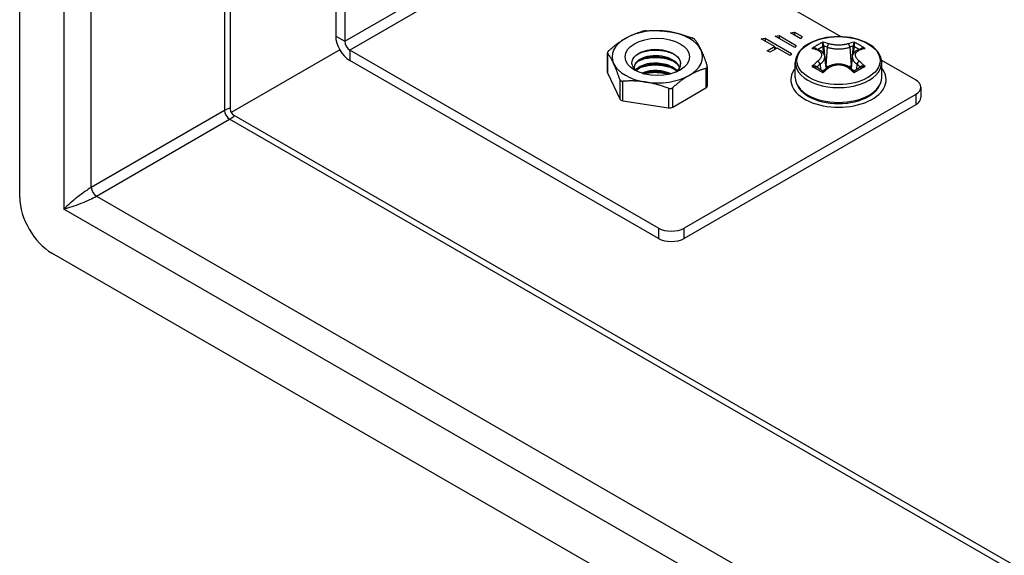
# Model space of a CAD drawing. Header units: inches. Extents: x 142.4 to 168.2, y 51.7 to 83.6.
# Tile 2 of 17: x 142.4 to 146.6, y 59.9 to 62.2. Entities that reach past the tile are written whole.
import ezdxf

# ---------------------------------------------------------------- set-up
doc = ezdxf.new("R2010")
doc.units = ezdxf.units.IN
doc.header["$MEASUREMENT"] = 0
doc.layers.add('Visible Edges(ANSI)', color=7, linetype='Continuous', lineweight=25)
doc.layers.add('Visible Tangent Edges(ANSI)', color=7, linetype='Continuous', lineweight=25)

msp = doc.modelspace()

# ---------------------------------------------------------------- linework, layer by layer
at = {"layer": 'Visible Edges(ANSI)'}
for p, q in [((142.3514, 61.4013), (142.3514, 76.574)), ((143.2632, 75.9592), (143.2632, 61.7849)), ((143.7197, 63.5993), (143.7197, 62.1008)), ((143.7586, 63.5768), (143.7586, 62.0783)), ((144.8941, 62.6833), (145.9071, 62.0984)), ((145.6883, 62.1151), (145.7054, 62.1184)), ((145.7339, 62.0888), (145.6883, 62.1151)), ((145.7054, 62.1184), (145.7396, 62.0987)), ((145.7054, 62.1184), (145.7054, 62.1052)), ((145.5621, 62.0885), (145.5793, 62.0917)), ((145.6192, 62.0555), (145.5621, 62.0885)), ((145.5793, 62.0917), (145.6934, 62.0258)), ((145.5793, 62.0917), (145.5793, 62.0786)), ((145.6221, 62.1), (145.6392, 62.1033)), ((145.7077, 62.0506), (145.6221, 62.1)), ((145.6392, 62.1033), (145.7134, 62.0605)), ((145.6392, 62.1033), (145.6392, 62.0901)), ((145.7396, 62.0987), (145.7339, 62.0888)), ((143.7375, 62.0408), (143.2673, 61.7694)), ((145.1171, 61.2687), (143.7805, 62.0404)), ((144.8961, 62.0286), (144.8961, 61.9448)), ((145.5878, 62.0374), (145.6192, 62.0555)), ((145.5992, 62.0308), (145.5878, 62.0374)), ((145.6306, 62.0489), (145.5992, 62.0308)), ((145.6192, 62.0555), (145.6192, 62.0423)), ((145.6281, 62.0475), (145.6192, 62.0526)), ((145.6877, 62.016), (145.6306, 62.0489)), ((145.7134, 62.0605), (145.7077, 62.0506)), ((145.8129, 62.0403), (145.7944, 62.0463)), ((145.9988, 62.0463), (145.9804, 62.0403)), ((145.1171, 61.2238), (143.7805, 61.9954)), ((145.6934, 62.0258), (145.6877, 62.016)), ((145.7096, 61.9212), (145.7096, 61.9856)), ((145.8368, 62.0131), (145.8426, 61.9594)), ((145.9564, 62.0131), (145.9507, 61.9594)), ((146.0827, 61.997), (146.2307, 61.9116)), ((146.0836, 61.9212), (146.0836, 61.9856)), ((144.8968, 61.9418), (144.9494, 61.8284)), ((145.1967, 61.9472), (145.2116, 61.9562)), ((145.3285, 61.9678), (145.3285, 61.884)), ((145.849, 61.9645), (145.832, 61.9507)), ((145.9613, 61.9507), (145.9443, 61.9645)), ((145.1789, 61.7929), (145.3227, 61.8759)), ((146.2538, 61.8345), (146.2538, 61.8794)), ((144.9633, 61.8203), (145.1599, 61.7899)), ((146.2307, 61.8473), (145.2285, 61.2687)), ((145.8298, 61.8149), (145.8298, 61.8156)), ((145.9635, 61.8149), (145.9635, 61.8156)), ((146.2307, 61.8024), (145.2285, 61.2238)), ((145.8456, 61.8125), (145.8474, 61.8118)), ((145.8738, 61.808), (145.8738, 61.8091)), ((145.889, 61.8083), (145.892, 61.8077)), ((145.9194, 61.808), (145.9194, 61.8091)), ((145.9347, 61.8106), (145.937, 61.8104)), ((143.2787, 61.758), (158.3824, 53.0379)), ((158.459, 51.9409), (142.4906, 61.1602))]:
    msp.add_line(p, q, dxfattribs=at)
at = {"layer": 'Visible Edges(ANSI)', "flags": 128}
for points in [[(144.9738, 62.0908), (144.9767, 62.0924), (144.9796, 62.0941), (144.9825, 62.0956), (144.9854, 62.0972), (144.9883, 62.0987), (144.9912, 62.1001), (144.9941, 62.1015), (144.997, 62.1029), (145, 62.1042), (145.0029, 62.1056), (145.0058, 62.1068), (145.0088, 62.1081), (145.0117, 62.1093), (145.0147, 62.1104), (145.0177, 62.1116), (145.0207, 62.1127), (145.0237, 62.1138), (145.0268, 62.1148), (145.0299, 62.1159), (145.033, 62.1169), (145.0361, 62.1178), (145.0393, 62.1188), (145.0425, 62.1197), (145.0457, 62.1206)], [(145.0647, 62.1235), (145.0639, 62.1235), (145.0631, 62.1234), (145.0622, 62.1233), (145.0614, 62.1232), (145.0605, 62.1232), (145.0596, 62.1231), (145.0588, 62.123), (145.0579, 62.1229), (145.057, 62.1227), (145.0562, 62.1226), (145.0554, 62.1225), (145.0545, 62.1224), (145.0537, 62.1223), (145.0529, 62.1221), (145.0521, 62.122), (145.0513, 62.1218), (145.0506, 62.1217), (145.0498, 62.1215), (145.0491, 62.1214), (145.0484, 62.1212), (145.0477, 62.1211), (145.047, 62.1209), (145.0463, 62.1207), (145.0457, 62.1206)], [(145.0647, 62.1235), (145.0692, 62.1238), (145.0735, 62.1241), (145.0779, 62.1243), (145.0821, 62.1245), (145.0864, 62.1246), (145.0906, 62.1247), (145.0948, 62.1248), (145.0989, 62.1248), (145.103, 62.1248), (145.1071, 62.1247), (145.1112, 62.1247), (145.1152, 62.1245), (145.1192, 62.1244), (145.1232, 62.1242), (145.1272, 62.1239), (145.1312, 62.1237), (145.1352, 62.1233), (145.1392, 62.123), (145.1431, 62.1226), (145.1471, 62.1222), (145.1511, 62.1217), (145.155, 62.1212), (145.159, 62.1206), (145.163, 62.12)], [(145.163, 62.12), (145.167, 62.1194), (145.1709, 62.1187), (145.1749, 62.118), (145.1789, 62.1173), (145.1828, 62.1165), (145.1868, 62.1156), (145.1908, 62.1147), (145.1948, 62.1138), (145.1987, 62.1129), (145.2027, 62.1119), (145.2067, 62.1108), (145.2108, 62.1097), (145.2148, 62.1086), (145.2189, 62.1075), (145.2229, 62.1062), (145.2271, 62.105), (145.2312, 62.1037), (145.2354, 62.1023), (145.2396, 62.1009), (145.2438, 62.0995), (145.2481, 62.098), (145.2524, 62.0964), (145.2568, 62.0948), (145.2612, 62.0931)], [(144.9019, 62.0375), (144.9051, 62.0404), (144.9083, 62.0432), (144.9115, 62.0459), (144.9146, 62.0485), (144.9177, 62.0511), (144.9208, 62.0536), (144.9239, 62.0561), (144.9269, 62.0585), (144.9299, 62.0609), (144.9329, 62.0632), (144.9359, 62.0655), (144.9388, 62.0677), (144.9418, 62.0698), (144.9447, 62.072), (144.9476, 62.074), (144.9505, 62.0761), (144.9535, 62.078), (144.9564, 62.08), (144.9593, 62.0819), (144.9622, 62.0837), (144.9651, 62.0855), (144.968, 62.0873), (144.9709, 62.0891), (144.9738, 62.0908)], [(145.2752, 62.0851), (145.2749, 62.0854), (145.2746, 62.0857), (145.2743, 62.086), (145.274, 62.0863), (145.2736, 62.0867), (145.2732, 62.087), (145.2727, 62.0873), (145.2722, 62.0877), (145.2717, 62.088), (145.2712, 62.0884), (145.2706, 62.0887), (145.2701, 62.089), (145.2695, 62.0894), (145.2688, 62.0897), (145.2681, 62.0901), (145.2675, 62.0904), (145.2667, 62.0908), (145.266, 62.0911), (145.2652, 62.0915), (145.2645, 62.0918), (145.2637, 62.0922), (145.2629, 62.0925), (145.2621, 62.0928), (145.2612, 62.0931)], [(145.2752, 62.0851), (145.2763, 62.0835), (145.2775, 62.0819), (145.2787, 62.0803), (145.2798, 62.0787), (145.281, 62.077), (145.2821, 62.0753), (145.2832, 62.0736), (145.2843, 62.0719), (145.2854, 62.0702), (145.2865, 62.0684), (145.2876, 62.0666), (145.2887, 62.0648), (145.2898, 62.0629), (145.2908, 62.061), (145.2919, 62.0591), (145.293, 62.0571), (145.294, 62.0551), (145.2951, 62.0531), (145.2962, 62.051), (145.2972, 62.0489), (145.2983, 62.0468), (145.2994, 62.0446), (145.3004, 62.0424), (145.3015, 62.0401)], [(146.0836, 61.9856), (146.0826, 61.9975), (146.0796, 62.0092), (146.0747, 62.0204), (146.0681, 62.0312), (146.0598, 62.0413), (146.05, 62.0507), (146.0389, 62.0594), (146.0264, 62.0673), (146.0128, 62.0745), (145.9982, 62.0807), (145.9827, 62.0861), (145.9664, 62.0905), (145.9495, 62.094), (145.9322, 62.0965), (145.9145, 62.098), (145.8966, 62.0985), (145.8788, 62.098), (145.8611, 62.0965), (145.8437, 62.094), (145.8268, 62.0905), (145.8106, 62.0861), (145.795, 62.0807), (145.7804, 62.0745), (145.7668, 62.0673), (145.7544, 62.0594), (145.7432, 62.0507), (145.7335, 62.0413), (145.7252, 62.0312), (145.7185, 62.0204), (145.7136, 62.0092), (145.7106, 61.9975), (145.7096, 61.9856)], [(144.9019, 62.0375), (144.9013, 62.037), (144.9007, 62.0365), (144.9002, 62.0359), (144.8997, 62.0354), (144.8992, 62.0349), (144.8987, 62.0343), (144.8983, 62.0338), (144.8979, 62.0333), (144.8976, 62.0328), (144.8973, 62.0323), (144.897, 62.0318), (144.8968, 62.0313), (144.8966, 62.0308), (144.8964, 62.0304), (144.8963, 62.0299), (144.8962, 62.0295), (144.8961, 62.0291), (144.8961, 62.0287), (144.8961, 62.0283), (144.8962, 62.0279), (144.8963, 62.0275), (144.8964, 62.0272), (144.8966, 62.0269), (144.8968, 62.0266)], [(145.0243, 61.9481), (145.0154, 61.9558), (145.0086, 61.9642), (145.0042, 61.9731), (145.0023, 61.9823), (145.0028, 61.9915), (145.0059, 62.0005), (145.0114, 62.0092), (145.0192, 62.0173), (145.0292, 62.0245), (145.0411, 62.0308), (145.0547, 62.036), (145.0695, 62.0399), (145.0854, 62.0424), (145.1018, 62.0434), (145.1184, 62.0429), (145.1348, 62.0409), (145.1505, 62.0374), (145.1652, 62.0325), (145.1785, 62.0263), (145.1899, 62.019), (145.1993, 62.0106), (145.2063, 62.0015), (145.2108, 61.9918), (145.2125, 61.9819)], [(145.0282, 62.0238), (145.0334, 62.0264), (145.0389, 62.0288), (145.0446, 62.0309), (145.0507, 62.0329), (145.0569, 62.0346), (145.0634, 62.0361), (145.07, 62.0374), (145.0768, 62.0385), (145.0837, 62.0393), (145.0908, 62.0399), (145.0979, 62.0402), (145.105, 62.0403), (145.1122, 62.0401), (145.1194, 62.0397), (145.1265, 62.039), (145.1336, 62.038), (145.1407, 62.0368), (145.1476, 62.0354), (145.1544, 62.0337), (145.161, 62.0318), (145.1675, 62.0297), (145.1738, 62.0273), (145.1798, 62.0248), (145.1856, 62.022)], [(145.3015, 62.0401), (145.3026, 62.0378), (145.3036, 62.0354), (145.3047, 62.033), (145.3057, 62.0306), (145.3068, 62.0281), (145.3079, 62.0256), (145.3089, 62.023), (145.31, 62.0204), (145.3111, 62.0178), (145.3121, 62.0151), (145.3132, 62.0124), (145.3143, 62.0096), (145.3154, 62.0068), (145.3165, 62.0039), (145.3176, 62.0009), (145.3187, 61.9979), (145.3198, 61.9949), (145.3209, 61.9918), (145.322, 61.9886), (145.3231, 61.9853), (145.3243, 61.982), (145.3255, 61.9786), (145.3266, 61.9752), (145.3278, 61.9716)], [(145.8368, 62.0131), (145.8359, 62.0178), (145.8342, 62.0223), (145.8289, 62.0302), (145.8215, 62.0362), (145.8129, 62.0403)], [(145.9804, 62.0403), (145.9718, 62.0362), (145.9644, 62.0302), (145.959, 62.0223), (145.9574, 62.0178), (145.9564, 62.0131)], [(144.9231, 61.9815), (144.922, 61.9838), (144.921, 61.9861), (144.9199, 61.9882), (144.9188, 61.9904), (144.9178, 61.9925), (144.9167, 61.9946), (144.9157, 61.9966), (144.9146, 61.9986), (144.9135, 62.0005), (144.9125, 62.0025), (144.9114, 62.0044), (144.9103, 62.0062), (144.9092, 62.0081), (144.9081, 62.0099), (144.907, 62.0116), (144.9059, 62.0134), (144.9048, 62.0151), (144.9037, 62.0168), (144.9026, 62.0185), (144.9014, 62.0201), (144.9003, 62.0218), (144.8991, 62.0234), (144.898, 62.025), (144.8968, 62.0266)], [(145.2097, 61.9647), (145.2059, 61.9723), (145.2006, 61.9796), (145.1939, 61.9864), (145.1859, 61.9927), (145.1767, 61.9984), (145.1665, 62.0033), (145.1555, 62.0075), (145.1437, 62.0109), (145.1315, 62.0134), (145.1189, 62.015), (145.1063, 62.0156), (145.0937, 62.0154), (145.0814, 62.0142), (145.0697, 62.0122), (145.0586, 62.0093), (145.0483, 62.0057), (145.0391, 62.0013), (145.0311, 61.9964), (145.0243, 61.9908), (145.0189, 61.9849), (145.015, 61.9786), (145.0127, 61.972), (145.0119, 61.9654), (145.0127, 61.9587)], [(145.0119, 61.9639), (145.013, 61.9701), (145.0155, 61.9762), (145.0193, 61.9821), (145.0244, 61.9877), (145.0307, 61.9929), (145.0382, 61.9976), (145.0467, 62.0018), (145.0561, 62.0054), (145.0663, 62.0082), (145.0772, 62.0104), (145.0886, 62.0118), (145.1002, 62.0124), (145.1121, 62.0122), (145.1239, 62.0112), (145.1356, 62.0094), (145.147, 62.0069), (145.1579, 62.0035), (145.1681, 61.9994), (145.1776, 61.9947), (145.1861, 61.9893), (145.1936, 61.9834), (145.2, 61.977), (145.2052, 61.9702), (145.209, 61.9631)], [(145.0313, 61.9932), (145.0365, 61.9956), (145.042, 61.9978), (145.0477, 61.9998), (145.0536, 62.0016), (145.0597, 62.0032), (145.066, 62.0046), (145.0725, 62.0057), (145.0791, 62.0067), (145.0859, 62.0074), (145.0927, 62.0078), (145.0996, 62.0081), (145.1066, 62.0081), (145.1135, 62.0079), (145.1205, 62.0074), (145.1274, 62.0067), (145.1343, 62.0058), (145.1411, 62.0046), (145.1478, 62.0033), (145.1544, 62.0016), (145.1608, 61.9998), (145.1671, 61.9977), (145.1731, 61.9954), (145.179, 61.9929), (145.1846, 61.9903)], [(144.9494, 61.9131), (144.9482, 61.9166), (144.9471, 61.9201), (144.9459, 61.9235), (144.9448, 61.9268), (144.9436, 61.93), (144.9425, 61.9332), (144.9414, 61.9363), (144.9403, 61.9394), (144.9392, 61.9424), (144.9381, 61.9453), (144.937, 61.9482), (144.9359, 61.9511), (144.9348, 61.9538), (144.9338, 61.9566), (144.9327, 61.9593), (144.9316, 61.9619), (144.9305, 61.9645), (144.9295, 61.9671), (144.9284, 61.9696), (144.9274, 61.972), (144.9263, 61.9745), (144.9252, 61.9769), (144.9242, 61.9792), (144.9231, 61.9815)], [(145.1989, 61.9493), (145.1938, 61.9543), (145.188, 61.9591), (145.1815, 61.9634), (145.1744, 61.9675), (145.1668, 61.9711), (145.1587, 61.9743), (145.1502, 61.977), (145.1414, 61.9793), (145.1323, 61.9811), (145.1231, 61.9824), (145.1137, 61.9832), (145.1044, 61.9835), (145.0951, 61.9833), (145.086, 61.9826), (145.077, 61.9814), (145.0684, 61.9798), (145.0602, 61.9777), (145.0525, 61.9751), (145.0452, 61.9722), (145.0385, 61.9689), (145.0325, 61.9652), (145.0272, 61.9613), (145.0226, 61.957), (145.0188, 61.9526)], [(145.0203, 61.9513), (145.0243, 61.9555), (145.029, 61.9595), (145.0344, 61.9632), (145.0405, 61.9667), (145.0471, 61.9698), (145.0542, 61.9726), (145.0619, 61.9749), (145.0699, 61.9769), (145.0783, 61.9784), (145.0869, 61.9795), (145.0958, 61.9801), (145.1048, 61.9803), (145.1139, 61.98), (145.1229, 61.9792), (145.1319, 61.978), (145.1407, 61.9763), (145.1493, 61.9741), (145.1575, 61.9715), (145.1654, 61.9684), (145.1729, 61.965), (145.1799, 61.9612), (145.1863, 61.9571), (145.1921, 61.9526), (145.1973, 61.9478)], [(145.0312, 61.9611), (145.0364, 61.9635), (145.0419, 61.9656), (145.0476, 61.9676), (145.0536, 61.9694), (145.0597, 61.971), (145.0661, 61.9724), (145.0726, 61.9736), (145.0792, 61.9745), (145.0859, 61.9752), (145.0928, 61.9757), (145.0996, 61.976), (145.1066, 61.976), (145.1135, 61.9758), (145.1205, 61.9753), (145.1274, 61.9746), (145.1343, 61.9736), (145.1411, 61.9725), (145.1478, 61.9711), (145.1544, 61.9694), (145.1608, 61.9676), (145.1671, 61.9655), (145.1732, 61.9633), (145.179, 61.9608), (145.1847, 61.9581)], [(145.1702, 61.9374), (145.1655, 61.9395), (145.1607, 61.9414), (145.1557, 61.9432), (145.1505, 61.9448), (145.1453, 61.9462), (145.1399, 61.9475), (145.1344, 61.9486), (145.1289, 61.9495), (145.1233, 61.9502), (145.1177, 61.9508), (145.112, 61.9512), (145.1064, 61.9514), (145.1008, 61.9514), (145.0952, 61.9512), (145.0897, 61.9508), (145.0842, 61.9503), (145.0789, 61.9496), (145.0736, 61.9487), (145.0685, 61.9477), (145.0635, 61.9464), (145.0586, 61.9451), (145.0539, 61.9435), (145.0495, 61.9419), (145.0452, 61.94)], [(145.0496, 61.9387), (145.0537, 61.9402), (145.058, 61.9416), (145.0624, 61.9429), (145.0669, 61.9441), (145.0716, 61.9451), (145.0764, 61.946), (145.0812, 61.9467), (145.0862, 61.9473), (145.0912, 61.9477), (145.0963, 61.948), (145.1014, 61.9482), (145.1065, 61.9481), (145.1117, 61.948), (145.1169, 61.9476), (145.122, 61.9472), (145.1271, 61.9465), (145.1322, 61.9458), (145.1373, 61.9448), (145.1422, 61.9438), (145.1471, 61.9425), (145.1519, 61.9412), (145.1566, 61.9396), (145.1612, 61.938), (145.1656, 61.9362)], [(145.0541, 61.9374), (145.0581, 61.9385), (145.0623, 61.9395), (145.0666, 61.9404), (145.0709, 61.9412), (145.0753, 61.9419), (145.0797, 61.9424), (145.0842, 61.9429), (145.0888, 61.9433), (145.0933, 61.9436), (145.0979, 61.9437), (145.1026, 61.9438), (145.1072, 61.9438), (145.1119, 61.9436), (145.1165, 61.9434), (145.1212, 61.9431), (145.1258, 61.9426), (145.1304, 61.9421), (145.135, 61.9414), (145.1396, 61.9406), (145.1441, 61.9398), (145.1485, 61.9388), (145.1529, 61.9377), (145.1572, 61.9365), (145.1615, 61.9353)], [(145.1952, 61.9458), (145.1953, 61.9459), (145.1953, 61.946), (145.1954, 61.946), (145.1955, 61.9461), (145.1955, 61.9461), (145.1956, 61.9462), (145.1956, 61.9463), (145.1957, 61.9463), (145.1958, 61.9464), (145.1958, 61.9464), (145.1959, 61.9465), (145.1959, 61.9465), (145.196, 61.9466), (145.1961, 61.9467), (145.1961, 61.9467), (145.1962, 61.9468), (145.1962, 61.9468), (145.1963, 61.9469), (145.1964, 61.947), (145.1964, 61.947), (145.1965, 61.9471), (145.1965, 61.9471), (145.1966, 61.9472), (145.1967, 61.9472)], [(145.2116, 61.9562), (145.2112, 61.9559), (145.2109, 61.9556), (145.2105, 61.9553), (145.2102, 61.955), (145.2098, 61.9547), (145.2095, 61.9544), (145.2091, 61.9541), (145.2087, 61.9538), (145.2084, 61.9535), (145.208, 61.9532), (145.2076, 61.9529), (145.2073, 61.9526), (145.2069, 61.9523), (145.2065, 61.9521), (145.2062, 61.9518), (145.2058, 61.9515), (145.2054, 61.9512), (145.205, 61.9509), (145.2046, 61.9506), (145.2042, 61.9504), (145.2038, 61.9501), (145.2035, 61.9498), (145.2031, 61.9495), (145.2027, 61.9493)], [(145.2125, 61.9819), (145.2125, 61.9817), (145.2126, 61.9816), (145.2126, 61.9815), (145.2126, 61.9813), (145.2126, 61.9812), (145.2126, 61.981), (145.2126, 61.9809), (145.2126, 61.9808), (145.2126, 61.9806), (145.2126, 61.9805), (145.2126, 61.9803), (145.2126, 61.9802), (145.2127, 61.9801), (145.2127, 61.9799), (145.2127, 61.9798), (145.2127, 61.9796), (145.2127, 61.9795), (145.2127, 61.9794), (145.2127, 61.9792), (145.2127, 61.9791), (145.2127, 61.9789), (145.2127, 61.9788), (145.2127, 61.9787), (145.2127, 61.9785)], [(145.3227, 61.9607), (145.3195, 61.9598), (145.3163, 61.9589), (145.3131, 61.9579), (145.31, 61.9569), (145.3069, 61.9559), (145.3038, 61.9549), (145.3007, 61.9539), (145.2977, 61.9528), (145.2947, 61.9517), (145.2917, 61.9505), (145.2887, 61.9493), (145.2858, 61.9481), (145.2828, 61.9469), (145.2799, 61.9456), (145.277, 61.9443), (145.274, 61.943), (145.2711, 61.9416), (145.2682, 61.9402), (145.2653, 61.9387), (145.2624, 61.9372), (145.2595, 61.9357), (145.2566, 61.9341), (145.2537, 61.9325), (145.2508, 61.9308)], [(145.3227, 61.9607), (145.3233, 61.9608), (145.3239, 61.961), (145.3244, 61.9613), (145.3249, 61.9616), (145.3254, 61.9619), (145.3258, 61.9622), (145.3263, 61.9625), (145.3266, 61.9629), (145.327, 61.9633), (145.3273, 61.9637), (145.3276, 61.9642), (145.3278, 61.9646), (145.328, 61.9651), (145.3282, 61.9656), (145.3283, 61.9661), (145.3284, 61.9667), (145.3285, 61.9673), (145.3285, 61.9678), (145.3285, 61.9684), (145.3284, 61.9691), (145.3283, 61.9697), (145.3282, 61.9703), (145.328, 61.971), (145.3278, 61.9716)], [(145.832, 61.9507), (145.8299, 61.9498), (145.8276, 61.9503)], [(145.9443, 61.9645), (145.9339, 61.9713), (145.9222, 61.9763), (145.9096, 61.9793), (145.8966, 61.9804), (145.8836, 61.9793), (145.8711, 61.9763), (145.8594, 61.9713), (145.849, 61.9645)], [(145.9656, 61.9503), (145.9634, 61.9498), (145.9613, 61.9507)], [(144.9494, 61.9131), (144.9497, 61.9125), (144.9499, 61.9118), (144.9503, 61.9112), (144.9506, 61.9106), (144.951, 61.91), (144.9514, 61.9095), (144.9519, 61.909), (144.9523, 61.9085), (144.9528, 61.908), (144.9534, 61.9076), (144.9539, 61.9072), (144.9545, 61.9069), (144.9551, 61.9065), (144.9558, 61.9062), (144.9564, 61.906), (144.9571, 61.9057), (144.9579, 61.9055), (144.9586, 61.9054), (144.9593, 61.9052), (144.9601, 61.9051), (144.9609, 61.9051), (144.9617, 61.905), (144.9625, 61.905), (144.9633, 61.9051)], [(145.0616, 61.9016), (145.0576, 61.9022), (145.0536, 61.9027), (145.0497, 61.9032), (145.0457, 61.9037), (145.0417, 61.9041), (145.0378, 61.9045), (145.0338, 61.9049), (145.0298, 61.9052), (145.0259, 61.9055), (145.0219, 61.9057), (145.0179, 61.9059), (145.0138, 61.9061), (145.0098, 61.9062), (145.0057, 61.9063), (145.0016, 61.9063), (144.9975, 61.9063), (144.9934, 61.9063), (144.9892, 61.9062), (144.985, 61.9061), (144.9808, 61.906), (144.9765, 61.9058), (144.9721, 61.9056), (144.9678, 61.9054), (144.9633, 61.9051)], [(145.1599, 61.8747), (145.1554, 61.8763), (145.1511, 61.8779), (145.1467, 61.8795), (145.1424, 61.881), (145.1382, 61.8824), (145.134, 61.8839), (145.1298, 61.8852), (145.1257, 61.8865), (145.1216, 61.8878), (145.1175, 61.889), (145.1134, 61.8902), (145.1094, 61.8913), (145.1053, 61.8924), (145.1013, 61.8934), (145.0973, 61.8944), (145.0934, 61.8954), (145.0894, 61.8963), (145.0854, 61.8972), (145.0815, 61.898), (145.0775, 61.8988), (145.0735, 61.8995), (145.0696, 61.9003), (145.0656, 61.9009), (145.0616, 61.9016)], [(145.2508, 61.9308), (145.2479, 61.9291), (145.245, 61.9274), (145.2421, 61.9256), (145.2392, 61.9238), (145.2363, 61.9219), (145.2334, 61.92), (145.2304, 61.9181), (145.2275, 61.9161), (145.2246, 61.9141), (145.2217, 61.912), (145.2188, 61.9099), (145.2158, 61.9078), (145.2129, 61.9055), (145.2099, 61.9033), (145.2069, 61.901), (145.2039, 61.8986), (145.2009, 61.8962), (145.1978, 61.8937), (145.1947, 61.8912), (145.1916, 61.8886), (145.1885, 61.886), (145.1853, 61.8832), (145.1821, 61.8805), (145.1789, 61.8776)], [(145.7096, 61.9212), (145.7106, 61.9093), (145.7136, 61.8976), (145.7185, 61.8864), (145.7252, 61.8756), (145.7335, 61.8655), (145.7432, 61.8561), (145.7544, 61.8474), (145.7668, 61.8395), (145.7804, 61.8324), (145.795, 61.8261), (145.8106, 61.8207), (145.8268, 61.8163), (145.8437, 61.8128), (145.8611, 61.8103), (145.8788, 61.8088), (145.8966, 61.8083), (145.9145, 61.8088), (145.9322, 61.8103), (145.9495, 61.8128), (145.9664, 61.8163), (145.9827, 61.8207), (145.9982, 61.8261), (146.0128, 61.8324), (146.0264, 61.8395), (146.0389, 61.8474), (146.05, 61.8561), (146.0598, 61.8655), (146.0681, 61.8756), (146.0747, 61.8864), (146.0796, 61.8976), (146.0826, 61.9093), (146.0836, 61.9212)], [(145.1599, 61.8747), (145.1607, 61.8744), (145.1615, 61.8741), (145.1624, 61.8739), (145.1632, 61.8737), (145.1641, 61.8735), (145.165, 61.8734), (145.1658, 61.8734), (145.1667, 61.8733), (145.1675, 61.8733), (145.1684, 61.8734), (145.1692, 61.8734), (145.17, 61.8735), (145.1709, 61.8737), (145.1717, 61.8739), (145.1725, 61.8741), (145.1732, 61.8743), (145.174, 61.8746), (145.1748, 61.875), (145.1755, 61.8753), (145.1762, 61.8757), (145.1769, 61.8761), (145.1776, 61.8766), (145.1782, 61.8771), (145.1789, 61.8776)]]:
    msp.add_lwpolyline(points, dxfattribs=at)
at = {"layer": 'Visible Edges(ANSI)'}
msp.add_arc((143.2942, 61.7849), 0.031, 180, 240, dxfattribs=at)
for centre, major_axis, ratio, start_param, end_param in [((145.1123, 62.0108), (-0.1959, 0), 0.57735, 4.45059, 5.497787), ((145.1123, 62.0108), (0.1959, 0), 0.57735, 0.261799, 1.308997), ((143.7805, 62.0657), (0.043, -0.0745), 0.57735, 3.926991, 5.497787), ((143.7805, 62.0657), (0.0155, -0.0268), 0.57735, 3.926991, 5.497787), ((145.1123, 62.0108), (-0.1959, 0), 0.57735, 5.497787, 6.544985), ((145.1123, 62.0108), (0.1959, 0), 0.57735, 5.497787, 6.544985), ((144.9158, 61.9448), (-0.0197, 0), 0.57735, 0, 0.261799), ((145.1123, 62.0108), (-0.1959, 0), 0.57735, 0.261799, 1.308997), ((145.1123, 61.9787), (0.1004, 0), 0.57735, 5.710368, 6.338687), ((145.8332, 61.5998), (-0.2547, 0.3816), 0.540343, 5.409981, 5.496289), ((145.9599, 61.5999), (-0.2548, -0.3814), 0.540115, 3.928644, 4.014961), ((145.1123, 62.0108), (0.1959, 0), 0.57735, 4.45059, 5.497787), ((146.175, 61.8794), (0.0787, 0), 0.57735, 5.497787, 7.068583), ((145.3088, 61.884), (0.0197, 0), 0.57735, 5.497787, 6.283185), ((144.9684, 61.8313), (-0.0197, 0), 0.57735, 0.261799, 1.308997), ((146.175, 61.8345), (0.0787, 0), 0.57735, 5.497787, 6.283185), ((145.1649, 61.8009), (0.0197, 0), 0.57735, 4.45059, 5.497787), ((142.4906, 61.3209), (-0.0984, 0.1705), 0.57735, 0.785398, 2.356194), ((145.1728, 61.3008), (-0.0787, 0), 0.57735, 0.785398, 2.356194), ((145.1728, 61.2559), (0.0787, 0), 0.57735, 3.926991, 5.497787)]:
    msp.add_ellipse(centre, major_axis=major_axis, ratio=ratio, start_param=start_param, end_param=end_param, dxfattribs=at)
msp.add_ellipse((145.1123, 62.0108), major_axis=(0.1398, 0), ratio=0.57735, dxfattribs=at)
at = {"layer": 'Visible Tangent Edges(ANSI)'}
for p, q in [((142.5426, 76.4036), (142.5426, 61.3509)), ((142.6614, 61.4448), (142.6614, 76.3066)), ((143.2386, 75.9734), (143.2386, 61.7781)), ((143.7586, 62.0783), (144.2179, 62.3435)), ((144.2399, 62.3056), (143.7805, 62.0404)), ((143.7197, 62.1008), (143.7586, 62.0783)), ((143.7805, 62.0404), (143.7805, 61.9954)), ((145.8281, 62.0553), (145.8307, 62.028)), ((145.848, 62.0526), (145.8422, 61.9731)), ((145.9453, 62.0526), (145.951, 61.9731)), ((145.9625, 62.028), (145.9651, 62.0553)), ((144.8968, 61.9418), (144.8968, 62.0266)), ((145.3227, 61.9607), (145.3227, 61.8759)), ((145.804, 61.9642), (145.8036, 61.9656)), ((145.8172, 61.9787), (145.8189, 61.9557)), ((145.8422, 61.9731), (145.8414, 61.9736)), ((145.9519, 61.9736), (145.951, 61.9731)), ((145.9761, 61.9787), (145.9744, 61.9557)), ((145.9897, 61.9656), (145.9893, 61.9642)), ((144.9494, 61.9131), (144.9494, 61.8284)), ((144.9633, 61.8203), (144.9633, 61.9051)), ((145.1599, 61.8747), (145.1599, 61.7899)), ((145.1789, 61.7929), (145.1789, 61.8776)), ((146.2307, 61.8473), (146.2307, 61.8024)), ((143.2386, 61.7781), (142.6614, 61.4448)), ((142.6833, 61.4069), (143.2605, 61.7401)), ((158.3824, 53.0094), (143.2605, 61.7401)), ((142.6833, 61.4069), (158.3824, 52.343)), ((158.407, 52.1916), (142.5426, 61.3509)), ((145.1171, 61.2687), (145.1171, 61.2238)), ((145.2285, 61.2238), (145.2285, 61.2687))]:
    msp.add_line(p, q, dxfattribs=at)
at = {"layer": 'Visible Tangent Edges(ANSI)', "flags": 128}
for points in [[(145.8293, 62.0745), (145.8273, 62.0735), (145.8253, 62.0725), (145.8233, 62.0715), (145.8213, 62.0705), (145.8193, 62.0695), (145.8173, 62.0684), (145.8153, 62.0673), (145.8133, 62.0663), (145.8113, 62.0652), (145.8094, 62.0641), (145.8074, 62.0629), (145.8054, 62.0618), (145.8034, 62.0607), (145.8014, 62.0595), (145.7994, 62.0583), (145.7975, 62.0571), (145.7955, 62.0559), (145.7935, 62.0547), (145.7915, 62.0534), (145.7896, 62.0522), (145.7876, 62.0509), (145.7856, 62.0496), (145.7837, 62.0483), (145.7817, 62.047)], [(145.8293, 62.0745), (145.8291, 62.0741), (145.8289, 62.0736), (145.8288, 62.0731), (145.8287, 62.0726), (145.8285, 62.072), (145.8284, 62.0714), (145.8283, 62.0708), (145.8282, 62.0701), (145.8281, 62.0694), (145.828, 62.0687), (145.8279, 62.068), (145.8278, 62.0672), (145.8278, 62.0663), (145.8277, 62.0655), (145.8277, 62.0646), (145.8276, 62.0637), (145.8276, 62.0628), (145.8276, 62.0619), (145.8277, 62.0609), (145.8277, 62.0599), (145.8278, 62.059), (145.8278, 62.058), (145.8279, 62.0571), (145.828, 62.0562)], [(145.8335, 62.0569), (145.8333, 62.0578), (145.8332, 62.0587), (145.833, 62.0597), (145.8328, 62.0606), (145.8326, 62.0616), (145.8324, 62.0625), (145.8322, 62.0634), (145.832, 62.0643), (145.8318, 62.0652), (145.8316, 62.066), (145.8314, 62.0668), (145.8313, 62.0676), (145.8311, 62.0684), (145.8309, 62.0691), (145.8307, 62.0698), (145.8305, 62.0704), (145.8303, 62.0711), (145.8302, 62.0717), (145.83, 62.0722), (145.8298, 62.0727), (145.8297, 62.0732), (145.8295, 62.0737), (145.8294, 62.0741), (145.8293, 62.0745)], [(145.964, 62.0745), (145.9639, 62.0741), (145.9637, 62.0737), (145.9636, 62.0732), (145.9634, 62.0727), (145.9633, 62.0722), (145.9631, 62.0717), (145.9629, 62.0711), (145.9627, 62.0704), (145.9626, 62.0698), (145.9624, 62.0691), (145.9622, 62.0684), (145.962, 62.0676), (145.9618, 62.0668), (145.9616, 62.066), (145.9614, 62.0652), (145.9612, 62.0643), (145.961, 62.0634), (145.9608, 62.0625), (145.9606, 62.0616), (145.9604, 62.0606), (145.9603, 62.0597), (145.9601, 62.0587), (145.9599, 62.0578), (145.9598, 62.0569)], [(145.9652, 62.0562), (145.9653, 62.0571), (145.9654, 62.058), (145.9655, 62.059), (145.9656, 62.0599), (145.9656, 62.0609), (145.9656, 62.0619), (145.9656, 62.0628), (145.9656, 62.0637), (145.9656, 62.0646), (145.9656, 62.0655), (145.9655, 62.0663), (145.9654, 62.0672), (145.9654, 62.068), (145.9653, 62.0687), (145.9652, 62.0694), (145.9651, 62.0701), (145.965, 62.0708), (145.9649, 62.0714), (145.9647, 62.072), (145.9646, 62.0726), (145.9645, 62.0731), (145.9643, 62.0736), (145.9642, 62.0741), (145.964, 62.0745)], [(146.0116, 62.047), (146.0096, 62.0483), (146.0076, 62.0496), (146.0057, 62.0509), (146.0037, 62.0522), (146.0017, 62.0534), (145.9997, 62.0547), (145.9978, 62.0559), (145.9958, 62.0571), (145.9938, 62.0583), (145.9918, 62.0595), (145.9899, 62.0607), (145.9879, 62.0618), (145.9859, 62.0629), (145.9839, 62.0641), (145.9819, 62.0652), (145.9799, 62.0663), (145.9779, 62.0673), (145.976, 62.0684), (145.974, 62.0695), (145.972, 62.0705), (145.97, 62.0715), (145.968, 62.0725), (145.966, 62.0735), (145.964, 62.0745)], [(145.8024, 62.0439), (145.8019, 62.0444), (145.8013, 62.045), (145.8007, 62.0455), (145.8, 62.046), (145.7992, 62.0464), (145.7984, 62.0468), (145.7976, 62.0471), (145.7968, 62.0474), (145.7959, 62.0476), (145.795, 62.0478), (145.7941, 62.048), (145.7932, 62.0481), (145.7922, 62.0482), (145.7913, 62.0482), (145.7903, 62.0482), (145.7894, 62.0482), (145.7884, 62.0482), (145.7874, 62.0481), (145.7865, 62.048), (145.7855, 62.0479), (145.7845, 62.0477), (145.7836, 62.0475), (145.7826, 62.0473), (145.7817, 62.047)], [(145.7817, 62.047), (145.7822, 62.0471), (145.7827, 62.0472), (145.7833, 62.0472), (145.7838, 62.0473), (145.7843, 62.0473), (145.7849, 62.0473), (145.7854, 62.0474), (145.7859, 62.0474), (145.7865, 62.0474), (145.787, 62.0474), (145.7876, 62.0474), (145.7881, 62.0473), (145.7886, 62.0473), (145.7892, 62.0473), (145.7897, 62.0472), (145.7902, 62.0472), (145.7908, 62.0471), (145.7913, 62.047), (145.7918, 62.0469), (145.7924, 62.0468), (145.7929, 62.0467), (145.7934, 62.0466), (145.7939, 62.0465), (145.7944, 62.0463)], [(145.8061, 62.0427), (145.807, 62.0432), (145.8079, 62.0438), (145.8089, 62.0443), (145.8098, 62.0449), (145.8107, 62.0454), (145.8116, 62.046), (145.8125, 62.0465), (145.8134, 62.0471), (145.8144, 62.0476), (145.8153, 62.0481), (145.8162, 62.0487), (145.8171, 62.0492), (145.818, 62.0497), (145.8189, 62.0502), (145.8199, 62.0508), (145.8208, 62.0513), (145.8217, 62.0518), (145.8226, 62.0523), (145.8235, 62.0528), (145.8245, 62.0533), (145.8254, 62.0538), (145.8263, 62.0543), (145.8272, 62.0548), (145.8281, 62.0553)], [(145.8066, 62.0392), (145.8091, 62.0382), (145.8115, 62.0371), (145.8136, 62.0358), (145.8156, 62.0344), (145.8174, 62.0329), (145.8189, 62.0312), (145.8202, 62.0295), (145.8213, 62.0276), (145.8222, 62.0257), (145.8228, 62.0236), (145.8232, 62.0215), (145.8233, 62.0193), (145.8232, 62.0171), (145.8228, 62.0148), (145.8222, 62.0124), (145.8213, 62.0101), (145.8202, 62.0077), (145.8189, 62.0053), (145.8174, 62.003), (145.8156, 62.0006), (145.8136, 61.9982), (145.8115, 61.9959), (145.8091, 61.9937), (145.8066, 61.9915)], [(145.828, 62.0562), (145.828, 62.0562), (145.8281, 62.0561), (145.8281, 62.0561), (145.8281, 62.056), (145.8281, 62.056), (145.8281, 62.056), (145.8281, 62.0559), (145.8281, 62.0559), (145.8281, 62.0558), (145.8281, 62.0558), (145.8281, 62.0558), (145.8281, 62.0557), (145.8281, 62.0557), (145.8281, 62.0557), (145.8281, 62.0556), (145.8281, 62.0556), (145.8281, 62.0555), (145.8281, 62.0555), (145.8281, 62.0555), (145.8281, 62.0554), (145.8281, 62.0554), (145.8281, 62.0554), (145.8281, 62.0553), (145.8281, 62.0553)], [(145.8337, 62.0557), (145.8336, 62.0558), (145.8336, 62.0558), (145.8336, 62.0559), (145.8336, 62.0559), (145.8336, 62.056), (145.8336, 62.056), (145.8336, 62.0561), (145.8336, 62.0561), (145.8336, 62.0562), (145.8336, 62.0562), (145.8336, 62.0563), (145.8336, 62.0563), (145.8336, 62.0564), (145.8336, 62.0564), (145.8336, 62.0565), (145.8336, 62.0565), (145.8336, 62.0566), (145.8335, 62.0566), (145.8335, 62.0567), (145.8335, 62.0567), (145.8335, 62.0568), (145.8335, 62.0568), (145.8335, 62.0569), (145.8335, 62.0569)], [(145.8414, 61.9736), (145.8411, 61.977), (145.8408, 61.9804), (145.8404, 61.9838), (145.8401, 61.9873), (145.8398, 61.9907), (145.8395, 61.9941), (145.8391, 61.9975), (145.8388, 62.0009), (145.8385, 62.0044), (145.8382, 62.0078), (145.8379, 62.0112), (145.8375, 62.0146), (145.8372, 62.0181), (145.8369, 62.0215), (145.8366, 62.0249), (145.8362, 62.0283), (145.8359, 62.0317), (145.8356, 62.0352), (145.8353, 62.0386), (145.8349, 62.042), (145.8346, 62.0454), (145.8343, 62.0489), (145.834, 62.0523), (145.8337, 62.0557)], [(145.848, 62.0526), (145.8513, 62.0515), (145.8547, 62.0504), (145.8584, 62.0495), (145.8622, 62.0486), (145.8662, 62.0478), (145.8702, 62.0471), (145.8744, 62.0465), (145.8788, 62.046), (145.8832, 62.0456), (145.8876, 62.0453), (145.8921, 62.0452), (145.8966, 62.0451), (145.9011, 62.0452), (145.9056, 62.0453), (145.9101, 62.0456), (145.9145, 62.046), (145.9188, 62.0465), (145.923, 62.0471), (145.9271, 62.0478), (145.9311, 62.0486), (145.9349, 62.0495), (145.9385, 62.0504), (145.942, 62.0515), (145.9453, 62.0526)], [(145.938, 62.0673), (145.9352, 62.0665), (145.9323, 62.0657), (145.9292, 62.0649), (145.9259, 62.0643), (145.9225, 62.0637), (145.919, 62.0631), (145.9155, 62.0627), (145.9118, 62.0623), (145.9081, 62.062), (145.9043, 62.0618), (145.9005, 62.0617), (145.8966, 62.0617), (145.8928, 62.0617), (145.889, 62.0618), (145.8852, 62.062), (145.8814, 62.0623), (145.8778, 62.0627), (145.8742, 62.0631), (145.8707, 62.0637), (145.8674, 62.0643), (145.8641, 62.0649), (145.861, 62.0657), (145.858, 62.0665), (145.8553, 62.0673)], [(145.9596, 62.0557), (145.9593, 62.0523), (145.959, 62.0489), (145.9586, 62.0454), (145.9583, 62.042), (145.958, 62.0386), (145.9577, 62.0352), (145.9573, 62.0317), (145.957, 62.0283), (145.9567, 62.0249), (145.9564, 62.0215), (145.9561, 62.0181), (145.9557, 62.0146), (145.9554, 62.0112), (145.9551, 62.0078), (145.9548, 62.0044), (145.9544, 62.0009), (145.9541, 61.9975), (145.9538, 61.9941), (145.9535, 61.9907), (145.9531, 61.9873), (145.9528, 61.9838), (145.9525, 61.9804), (145.9522, 61.977), (145.9519, 61.9736)], [(145.9598, 62.0569), (145.9598, 62.0569), (145.9597, 62.0568), (145.9597, 62.0568), (145.9597, 62.0567), (145.9597, 62.0567), (145.9597, 62.0566), (145.9597, 62.0566), (145.9597, 62.0565), (145.9597, 62.0565), (145.9597, 62.0564), (145.9597, 62.0564), (145.9597, 62.0563), (145.9597, 62.0563), (145.9597, 62.0562), (145.9597, 62.0562), (145.9597, 62.0561), (145.9596, 62.0561), (145.9596, 62.056), (145.9596, 62.056), (145.9596, 62.0559), (145.9596, 62.0559), (145.9596, 62.0558), (145.9596, 62.0558), (145.9596, 62.0557)], [(145.9651, 62.0553), (145.9651, 62.0553), (145.9651, 62.0554), (145.9651, 62.0554), (145.9651, 62.0554), (145.9651, 62.0555), (145.9651, 62.0555), (145.9651, 62.0555), (145.9651, 62.0556), (145.9651, 62.0556), (145.9652, 62.0557), (145.9652, 62.0557), (145.9652, 62.0557), (145.9652, 62.0558), (145.9652, 62.0558), (145.9652, 62.0558), (145.9652, 62.0559), (145.9652, 62.0559), (145.9652, 62.056), (145.9652, 62.056), (145.9652, 62.056), (145.9652, 62.0561), (145.9652, 62.0561), (145.9652, 62.0562), (145.9652, 62.0562)], [(145.9651, 62.0553), (145.966, 62.0548), (145.967, 62.0543), (145.9679, 62.0538), (145.9688, 62.0533), (145.9697, 62.0528), (145.9706, 62.0523), (145.9716, 62.0518), (145.9725, 62.0513), (145.9734, 62.0508), (145.9743, 62.0502), (145.9752, 62.0497), (145.9762, 62.0492), (145.9771, 62.0487), (145.978, 62.0481), (145.9789, 62.0476), (145.9798, 62.0471), (145.9807, 62.0465), (145.9817, 62.046), (145.9826, 62.0454), (145.9835, 62.0449), (145.9844, 62.0443), (145.9853, 62.0438), (145.9862, 62.0432), (145.9872, 62.0427)], [(145.9867, 61.9915), (145.9841, 61.9937), (145.9818, 61.9959), (145.9796, 61.9982), (145.9776, 62.0006), (145.9759, 62.003), (145.9743, 62.0053), (145.973, 62.0077), (145.9719, 62.0101), (145.9711, 62.0125), (145.9704, 62.0148), (145.9701, 62.0171), (145.97, 62.0193), (145.9701, 62.0215), (145.9705, 62.0236), (145.9711, 62.0257), (145.9719, 62.0276), (145.973, 62.0295), (145.9743, 62.0312), (145.9759, 62.0329), (145.9776, 62.0344), (145.9796, 62.0358), (145.9818, 62.0371), (145.9841, 62.0382), (145.9867, 62.0392)], [(146.0116, 62.047), (146.0106, 62.0473), (146.0097, 62.0475), (146.0087, 62.0477), (146.0078, 62.0479), (146.0068, 62.048), (146.0058, 62.0481), (146.0049, 62.0482), (146.0039, 62.0482), (146.0029, 62.0482), (146.002, 62.0482), (146.001, 62.0482), (146.0001, 62.0481), (145.9992, 62.048), (145.9983, 62.0478), (145.9974, 62.0476), (145.9965, 62.0474), (145.9956, 62.0471), (145.9948, 62.0468), (145.994, 62.0464), (145.9933, 62.046), (145.9926, 62.0455), (145.9919, 62.045), (145.9914, 62.0444), (145.9909, 62.0439)], [(145.9988, 62.0463), (145.9993, 62.0465), (145.9999, 62.0466), (146.0004, 62.0467), (146.0009, 62.0468), (146.0014, 62.0469), (146.002, 62.047), (146.0025, 62.0471), (146.003, 62.0472), (146.0036, 62.0472), (146.0041, 62.0473), (146.0046, 62.0473), (146.0052, 62.0473), (146.0057, 62.0474), (146.0062, 62.0474), (146.0068, 62.0474), (146.0073, 62.0474), (146.0079, 62.0474), (146.0084, 62.0473), (146.0089, 62.0473), (146.0095, 62.0473), (146.01, 62.0472), (146.0105, 62.0472), (146.0111, 62.0471), (146.0116, 62.047)], [(145.8172, 61.9787), (145.8188, 61.98), (145.8204, 61.9813), (145.8219, 61.9827), (145.8234, 61.9841), (145.8248, 61.9855), (145.8261, 61.9869), (145.8274, 61.9884), (145.8285, 61.9898), (145.8296, 61.9913), (145.8307, 61.9927), (145.8316, 61.9942), (145.8325, 61.9957), (145.8333, 61.9971), (145.8341, 61.9986), (145.8347, 62.0001), (145.8353, 62.0016), (145.8358, 62.0031), (145.8362, 62.0045), (145.8365, 62.006), (145.8367, 62.0074), (145.8369, 62.0088), (145.8369, 62.0103), (145.8369, 62.0117), (145.8368, 62.0131)], [(145.9565, 62.0131), (145.9563, 62.0117), (145.9563, 62.0103), (145.9564, 62.0089), (145.9565, 62.0074), (145.9568, 62.006), (145.9571, 62.0045), (145.9575, 62.0031), (145.958, 62.0016), (145.9585, 62.0001), (145.9592, 61.9986), (145.9599, 61.9972), (145.9607, 61.9957), (145.9616, 61.9942), (145.9626, 61.9927), (145.9636, 61.9913), (145.9647, 61.9898), (145.9659, 61.9884), (145.9672, 61.9869), (145.9685, 61.9855), (145.9699, 61.9841), (145.9713, 61.9827), (145.9729, 61.9813), (145.9744, 61.98), (145.9761, 61.9787)], [(145.8033, 61.9666), (145.803, 61.9672), (145.8025, 61.9678), (145.802, 61.9683), (145.8014, 61.9688), (145.8007, 61.9692), (145.7999, 61.9696), (145.7991, 61.9699), (145.7982, 61.9702), (145.7973, 61.9704), (145.7964, 61.9706), (145.7954, 61.9707), (145.7944, 61.9708), (145.7933, 61.9709), (145.7923, 61.9709), (145.7913, 61.9709), (145.7902, 61.9708), (145.7891, 61.9707), (145.7881, 61.9706), (145.787, 61.9705), (145.7859, 61.9703), (145.7849, 61.97), (145.7838, 61.9698), (145.7827, 61.9695), (145.7817, 61.9692)], [(145.7817, 61.9692), (145.7824, 61.9693), (145.7832, 61.9693), (145.784, 61.9694), (145.7847, 61.9694), (145.7855, 61.9694), (145.7863, 61.9694), (145.7871, 61.9694), (145.7878, 61.9694), (145.7886, 61.9693), (145.7894, 61.9693), (145.7901, 61.9692), (145.7909, 61.9691), (145.7917, 61.969), (145.7924, 61.9689), (145.7932, 61.9687), (145.7939, 61.9686), (145.7947, 61.9684), (145.7954, 61.9682), (145.7961, 61.968), (145.7968, 61.9678), (145.7975, 61.9675), (145.7981, 61.9672), (145.7988, 61.9669), (145.7994, 61.9666)], [(145.7817, 61.9692), (145.7837, 61.9682), (145.7856, 61.9672), (145.7876, 61.9662), (145.7896, 61.9652), (145.7915, 61.9641), (145.7935, 61.9631), (145.7955, 61.962), (145.7975, 61.9609), (145.7994, 61.9598), (145.8014, 61.9587), (145.8034, 61.9576), (145.8054, 61.9565), (145.8074, 61.9553), (145.8094, 61.9541), (145.8113, 61.953), (145.8133, 61.9518), (145.8153, 61.9506), (145.8173, 61.9493), (145.8193, 61.9481), (145.8213, 61.9469), (145.8233, 61.9456), (145.8253, 61.9443), (145.8273, 61.9431), (145.8293, 61.9418)], [(145.8036, 61.9656), (145.8036, 61.9657), (145.8036, 61.9657), (145.8036, 61.9657), (145.8035, 61.9658), (145.8035, 61.9658), (145.8035, 61.9659), (145.8035, 61.9659), (145.8035, 61.966), (145.8035, 61.966), (145.8035, 61.966), (145.8035, 61.9661), (145.8035, 61.9661), (145.8034, 61.9662), (145.8034, 61.9662), (145.8034, 61.9662), (145.8034, 61.9663), (145.8034, 61.9663), (145.8034, 61.9663), (145.8034, 61.9664), (145.8033, 61.9664), (145.8033, 61.9665), (145.8033, 61.9665), (145.8033, 61.9665), (145.8033, 61.9666)], [(145.8276, 61.9503), (145.8276, 61.9503), (145.8276, 61.9503), (145.8277, 61.9502), (145.8277, 61.95), (145.8277, 61.9499), (145.8277, 61.9496), (145.8278, 61.9494), (145.8278, 61.9491), (145.8279, 61.9488), (145.8279, 61.9485), (145.828, 61.9482), (145.8281, 61.9478), (145.8282, 61.9474), (145.8282, 61.947), (145.8283, 61.9465), (145.8284, 61.9461), (145.8285, 61.9456), (145.8286, 61.9451), (145.8287, 61.9446), (145.8288, 61.944), (145.8289, 61.9435), (145.829, 61.9429), (145.8291, 61.9423), (145.8293, 61.9418)], [(145.8293, 61.9418), (145.8293, 61.9423), (145.8294, 61.9428), (145.8295, 61.9434), (145.8296, 61.9439), (145.8297, 61.9444), (145.8298, 61.9449), (145.8299, 61.9453), (145.8301, 61.9458), (145.8302, 61.9462), (145.8303, 61.9467), (145.8304, 61.9471), (145.8305, 61.9475), (145.8306, 61.9479), (145.8307, 61.9482), (145.8309, 61.9486), (145.831, 61.9489), (145.8311, 61.9492), (145.8312, 61.9495), (145.8314, 61.9498), (145.8315, 61.95), (145.8316, 61.9502), (145.8317, 61.9504), (145.8319, 61.9505), (145.832, 61.9507)], [(145.8553, 61.9634), (145.858, 61.9654), (145.861, 61.9673), (145.8641, 61.9691), (145.8674, 61.9707), (145.8707, 61.9722), (145.8742, 61.9734), (145.8778, 61.9745), (145.8815, 61.9754), (145.8852, 61.9761), (145.889, 61.9766), (145.8928, 61.9769), (145.8966, 61.977), (145.9005, 61.9769), (145.9043, 61.9766), (145.9081, 61.9761), (145.9118, 61.9754), (145.9155, 61.9745), (145.9191, 61.9734), (145.9225, 61.9722), (145.9259, 61.9707), (145.9292, 61.9691), (145.9323, 61.9673), (145.9352, 61.9654), (145.938, 61.9634)], [(145.9613, 61.9507), (145.9614, 61.9505), (145.9615, 61.9504), (145.9617, 61.9502), (145.9618, 61.95), (145.9619, 61.9498), (145.962, 61.9495), (145.9622, 61.9492), (145.9623, 61.9489), (145.9624, 61.9486), (145.9625, 61.9482), (145.9626, 61.9479), (145.9628, 61.9475), (145.9629, 61.9471), (145.963, 61.9467), (145.9631, 61.9462), (145.9632, 61.9458), (145.9633, 61.9453), (145.9634, 61.9449), (145.9635, 61.9444), (145.9636, 61.9439), (145.9637, 61.9434), (145.9638, 61.9428), (145.9639, 61.9423), (145.964, 61.9418)], [(145.964, 61.9418), (145.966, 61.9431), (145.968, 61.9443), (145.97, 61.9456), (145.972, 61.9469), (145.974, 61.9481), (145.976, 61.9493), (145.9779, 61.9506), (145.9799, 61.9518), (145.9819, 61.953), (145.9839, 61.9541), (145.9859, 61.9553), (145.9879, 61.9565), (145.9899, 61.9576), (145.9918, 61.9587), (145.9938, 61.9598), (145.9958, 61.9609), (145.9978, 61.962), (145.9997, 61.9631), (146.0017, 61.9641), (146.0037, 61.9652), (146.0057, 61.9662), (146.0076, 61.9672), (146.0096, 61.9682), (146.0116, 61.9692)], [(145.964, 61.9418), (145.9641, 61.9423), (145.9642, 61.9429), (145.9644, 61.9435), (145.9645, 61.944), (145.9646, 61.9446), (145.9647, 61.9451), (145.9648, 61.9456), (145.9648, 61.9461), (145.9649, 61.9465), (145.965, 61.947), (145.9651, 61.9474), (145.9652, 61.9478), (145.9652, 61.9482), (145.9653, 61.9485), (145.9654, 61.9488), (145.9654, 61.9491), (145.9655, 61.9494), (145.9655, 61.9496), (145.9656, 61.9499), (145.9656, 61.95), (145.9656, 61.9502), (145.9656, 61.9503), (145.9656, 61.9503), (145.9656, 61.9503)], [(145.99, 61.9666), (145.99, 61.9665), (145.9899, 61.9665), (145.9899, 61.9665), (145.9899, 61.9664), (145.9899, 61.9664), (145.9899, 61.9663), (145.9899, 61.9663), (145.9899, 61.9663), (145.9899, 61.9662), (145.9898, 61.9662), (145.9898, 61.9662), (145.9898, 61.9661), (145.9898, 61.9661), (145.9898, 61.966), (145.9898, 61.966), (145.9898, 61.966), (145.9897, 61.9659), (145.9897, 61.9659), (145.9897, 61.9658), (145.9897, 61.9658), (145.9897, 61.9657), (145.9897, 61.9657), (145.9897, 61.9657), (145.9897, 61.9656)], [(146.0116, 61.9692), (146.0105, 61.9695), (146.0095, 61.9698), (146.0084, 61.97), (146.0073, 61.9703), (146.0063, 61.9705), (146.0052, 61.9706), (146.0041, 61.9707), (146.0031, 61.9708), (146.002, 61.9709), (146.001, 61.9709), (145.9999, 61.9709), (145.9989, 61.9708), (145.9979, 61.9707), (145.9969, 61.9706), (145.9959, 61.9704), (145.995, 61.9702), (145.9941, 61.9699), (145.9933, 61.9696), (145.9926, 61.9692), (145.9919, 61.9688), (145.9912, 61.9683), (145.9907, 61.9678), (145.9903, 61.9672), (145.99, 61.9666)], [(145.9939, 61.9666), (145.9945, 61.9669), (145.9951, 61.9672), (145.9958, 61.9675), (145.9965, 61.9678), (145.9972, 61.968), (145.9979, 61.9682), (145.9986, 61.9684), (145.9993, 61.9686), (146.0001, 61.9687), (146.0008, 61.9689), (146.0016, 61.969), (146.0024, 61.9691), (146.0031, 61.9692), (146.0039, 61.9693), (146.0047, 61.9693), (146.0054, 61.9694), (146.0062, 61.9694), (146.007, 61.9694), (146.0078, 61.9694), (146.0085, 61.9694), (146.0093, 61.9694), (146.0101, 61.9693), (146.0108, 61.9693), (146.0116, 61.9692)]]:
    msp.add_lwpolyline(points, dxfattribs=at)
at = {"layer": 'Visible Tangent Edges(ANSI)'}
msp.add_ellipse((145.8966, 61.9945), major_axis=(-0.1798, 0), ratio=0.57735, dxfattribs=at)
for centre, major_axis, ratio, start_param, end_param in [((145.893, 61.6436), (-0.1994, 0.4187), 0.625473, 5.747103, 5.827084), ((145.9003, 61.6436), (-0.1994, -0.4187), 0.625473, 3.597694, 3.677675), ((145.9003, 61.6479), (0.2604, -0.3838), 0.524834, 2.517912, 2.597893), ((145.8089, 62.0292), (0.004, 0.0111), 0.690952, 0, 0.747049), ((145.8307, 62.0556), (-0.00389, -0.00061), 0.335983, 3.867851, 5.421298), ((145.8309, 62.0544), (-0.00392, -0.00037), 0.393583, 3.889884, 5.447159), ((145.8847, 61.6397), (-0.1944, 0.4081), 0.625473, 5.747103, 5.792706), ((145.8563, 62.0566), (0.0037, 0.0112), 0.67079, 0.578541, 2.138094), ((145.9369, 62.0566), (-0.0037, 0.0112), 0.67079, 4.145091, 5.704644), ((145.9085, 61.6397), (0.1944, 0.4081), 0.625473, 0.490479, 0.536082), ((145.9624, 62.0544), (0.00392, -0.00037), 0.393583, 0.836027, 2.393301), ((145.9625, 62.0556), (0.00389, -0.00061), 0.335983, 0.861887, 2.415334), ((145.9844, 62.0292), (-0.004, 0.0111), 0.690952, 5.536136, 6.283185), ((145.893, 61.6479), (0.2604, 0.3838), 0.524834, 0.5437, 0.623681), ((145.8966, 61.9856), (-0.187, 0), 0.57735, 0, 3.141593), ((145.9003, 61.6436), (-0.1994, -0.4187), 0.625473, 4.081083, 4.161064), ((145.8089, 61.9826), (-0.00759, 0.00905), 0.460501, 3.923496, 5.483049), ((145.9844, 61.9826), (0.00759, 0.00905), 0.460501, 0.800136, 2.359689), ((145.893, 61.6436), (-0.1994, 0.4187), 0.625473, 5.263714, 5.343695), ((145.8966, 61.9116), (-0.2063, 0), 0.57735, 5.846946, 9.861018), ((145.8061, 61.9653), (0.00368, 0.00139), 0.669066, 2.141372, 2.695179), ((145.8064, 61.9643), (0.00379, 0.00105), 0.63323, 2.200602, 2.545843), ((145.9085, 61.6397), (-0.1944, -0.4081), 0.625473, 4.081083, 4.126687), ((145.893, 61.6479), (0.2604, 0.3838), 0.524834, 1.027089, 1.10707), ((145.8386, 61.9722), (-0.00392, -0.00037), 0.393701, 3.889935, 4.014667), ((145.8386, 61.9722), (-0.00197, -0.00341), 0.57735, 1.936433, 2.268928), ((145.8394, 61.9718), (-0.00197, -0.00341), 0.57735, 1.550039, 2.268928), ((145.8966, 62.0016), (0.0809, 0), 0.57735, 3.966083, 4.073865), ((145.8966, 62.0045), (-0.0769, 0), 0.57735, 0.785398, 0.974801), ((145.8563, 61.9553), (-0.00731, 0.00928), 0.440339, 5.347967, 6.283185), ((145.9369, 61.9553), (0.00731, 0.00928), 0.440339, 0, 0.935219), ((145.9003, 61.6479), (0.2604, -0.3838), 0.524834, 2.034523, 2.114504), ((145.8966, 62.0045), (-0.0769, 0), 0.57735, 2.166792, 2.356194), ((145.8966, 62.0016), (0.0809, 0), 0.57735, 5.350913, 5.458695), ((145.9538, 61.9718), (0.00197, -0.00341), 0.57735, 4.014257, 4.733146), ((145.9546, 61.9722), (-0.00392, 0.00037), 0.393701, 5.410111, 5.534843), ((145.9546, 61.9722), (-0.00197, 0.00341), 0.57735, 0.872665, 1.20516), ((145.8847, 61.6397), (0.1944, -0.4081), 0.625473, 2.156499, 2.202102), ((145.9869, 61.9643), (0.00379, -0.00105), 0.63323, 0.595737, 0.94099), ((145.9872, 61.9653), (0.00368, -0.00139), 0.669066, 0.446403, 1.000221), ((145.8966, 61.9212), (0.187, 0), 0.57735, 3.141593, 6.283185), ((143.1792, 61.7185), (-0.0835, -0.0679), 0.129721, 3.036532, 3.82193), ((143.2605, 61.7654), (-0.0155, 0.0268), 0.57735, 0.785398, 2.356194), ((143.1792, 61.7185), (0.1006, 0.0384), 0.129721, 5.602848, 6.388246), ((142.602, 61.3852), (-0.0835, -0.0679), 0.129721, 3.82193, 5.392727), ((142.6833, 61.4322), (-0.0155, 0.0268), 0.57735, 0.785398, 2.356194), ((142.602, 61.3852), (0.1006, 0.0384), 0.129721, 4.032051, 5.602848)]:
    msp.add_ellipse(centre, major_axis=major_axis, ratio=ratio, start_param=start_param, end_param=end_param, dxfattribs=at)

doc.saveas('drawing.dxf')
